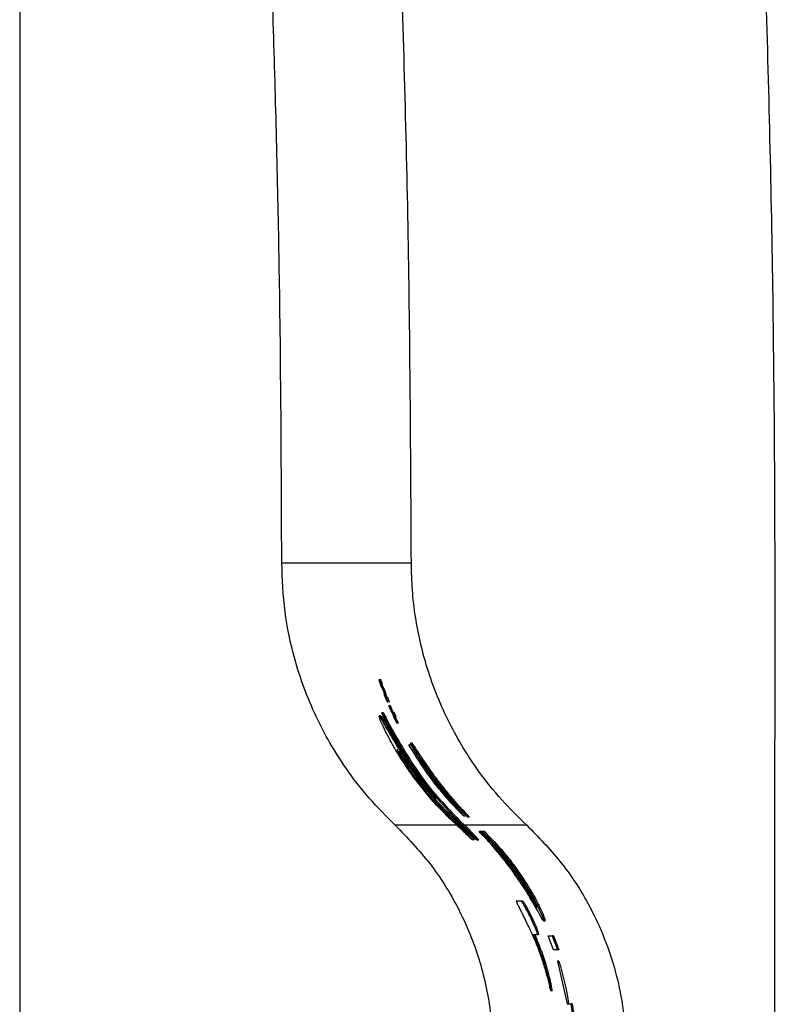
# Paper-space layout '1012-790 Hybird Padfoot' of a CAD drawing. Header units: millimetres. Extents: x 51 to 2966, y 67 to 3970.
# Tile 52 of 110: x 51 to 166, y 3390 to 3539. Entities that reach past the tile are written whole.
import ezdxf

# ---------------------------------------------------------------- set-up
doc = ezdxf.new("R2010")
doc.units = ezdxf.units.MM

psp = doc.layouts.new('1012-790 Hybird Padfoot')

# ---------------------------------------------------------------- linework, layer by layer
at = {"color": 7, "linetype": 'Continuous', "lineweight": 25}
for p, q in [((51.3, 3751.03), (51.3, 2867.03)), ((91.04, 3457.06), (110.69, 3457.06)), ((105.74, 3439.32), (106.12, 3438.25)), ((105.88, 3439.32), (105.74, 3439.32)), ((106.11, 3438.67), (105.88, 3439.32)), ((106.09, 3439.32), (105.88, 3439.32)), ((106.36, 3437.98), (105.99, 3438.67)), ((105.99, 3438.67), (106.11, 3438.67)), ((106.32, 3438.67), (106.11, 3438.67)), ((106.12, 3438.25), (106.44, 3437.65)), ((106.57, 3437.98), (106.21, 3438.67)), ((106.57, 3437.98), (106.36, 3437.98)), ((106.61, 3437.31), (106.36, 3437.98)), ((106.44, 3437.65), (106.56, 3437.07)), ((106.83, 3437.31), (106.57, 3437.98)), ((106.56, 3437.07), (107, 3435.98)), ((106.76, 3436.64), (106.61, 3437.31)), ((106.83, 3437.31), (106.61, 3437.31)), ((106.88, 3436.64), (106.76, 3436.64)), ((106.98, 3436.64), (106.83, 3437.31)), ((107.1, 3436.64), (106.88, 3436.64)), ((107, 3435.98), (107.15, 3435.98)), ((107.37, 3435.98), (107.1, 3436.64)), ((107.37, 3435.98), (107.15, 3435.98)), ((107.26, 3435.38), (108.47, 3432.75)), ((107.28, 3435.38), (107.26, 3435.38)), ((107.72, 3434.39), (107.28, 3435.38)), ((107.5, 3435.38), (107.28, 3435.38)), ((107.94, 3434.39), (107.5, 3435.38)), ((107.84, 3434.39), (107.72, 3434.39)), ((108.14, 3433.74), (107.84, 3434.39)), ((108.06, 3434.39), (107.84, 3434.39)), ((108.37, 3433.74), (108.06, 3434.39)), ((106.04, 3433.85), (105.82, 3433.85)), ((106.44, 3434.33), (106.22, 3434.33)), ((108.5, 3432.75), (108.02, 3433.74)), ((108.02, 3433.74), (108.14, 3433.74)), ((108.37, 3433.74), (108.14, 3433.74)), ((108.72, 3432.75), (108.24, 3433.74)), ((107.7, 3431.91), (107.47, 3431.91)), ((108.47, 3432.75), (108.5, 3432.75)), ((108.72, 3432.75), (108.5, 3432.75)), ((111.13, 3428.22), (110.31, 3429.49)), ((110.54, 3429.49), (110.31, 3429.49)), ((110.78, 3429.74), (110.55, 3429.74)), ((111.5, 3424.48), (111.25, 3424.48)), ((113.28, 3425.21), (115.82, 3421.88)), ((114.02, 3425.02), (113.77, 3425.02)), ((114.78, 3420.56), (114.51, 3420.56)), ((117.7, 3418.02), (118.62, 3417.13)), ((117.99, 3418.02), (117.7, 3418.02)), ((117.99, 3418.02), (118.76, 3417.28)), ((118.57, 3419.12), (119.24, 3418.51)), ((118.63, 3418.69), (118.91, 3418.69)), ((119.52, 3418.51), (119.24, 3418.51)), ((118.01, 3417.13), (117.75, 3417.13)), ((117.85, 3417.28), (118.01, 3417.13)), ((118.14, 3417.28), (117.85, 3417.28)), ((118.14, 3417.28), (118.14, 3417.28)), ((118.62, 3417.13), (118.39, 3417.13)), ((118.39, 3417.13), (118.93, 3416.64)), ((128.17, 3417.28), (118.76, 3417.28)), ((120.25, 3415.08), (119.98, 3415.08)), ((120.94, 3415), (120.66, 3415)), ((120.95, 3416.33), (121.03, 3416.33)), ((121.03, 3416.33), (121.15, 3416.22)), ((121.31, 3416.33), (121.03, 3416.33)), ((121.43, 3416.22), (121.15, 3416.22)), ((121.31, 3416.33), (121.43, 3416.22)), ((121.39, 3416.33), (121.47, 3416.33)), ((121.76, 3416.33), (121.47, 3416.33)), ((127.36, 3405.75), (126.6, 3405.75)), ((127.59, 3405.75), (127.36, 3405.75)), ((129.02, 3403.22), (128.8, 3403.22)), ((130.73, 3402.8), (130.95, 3402.8)), ((129.21, 3400.71), (129.8, 3400.71)), ((130.02, 3400.71), (129.8, 3400.71)), ((132.22, 3398.41), (131.43, 3400.52)), ((131.43, 3400.52), (132.04, 3400.52)), ((132.04, 3400.52), (132.83, 3398.41)), ((132.26, 3400.52), (132.04, 3400.52)), ((132.26, 3400.52), (133.05, 3398.41)), ((132.83, 3398.41), (132.22, 3398.41)), ((133.05, 3398.41), (132.83, 3398.41)), ((132.79, 3396.65), (132.86, 3396.65)), ((132.86, 3396.65), (134.33, 3390.2)), ((133.07, 3396.65), (132.86, 3396.65)), ((131.65, 3394.22), (131.44, 3394.22)), ((132.03, 3392.18), (131.82, 3392.18)), ((134.33, 3390.2), (134.88, 3390.2)), ((134.88, 3390.2), (135.16, 3388.1)), ((135.08, 3390.2), (134.88, 3390.2)), ((135.08, 3390.2), (135.36, 3388.1))]:
    psp.add_line(p, q, dxfattribs=at)
at = {"color": 8, "linetype": 'Continuous', "lineweight": 25}
psp.add_line((117.59, 3417.28), (108.24, 3417.28), dxfattribs=at)
at = {"color": 7, "linetype": 'Continuous', "lineweight": 25}
for points, knots in [([(165.81, 3373.9), (165.8, 3389.95), (165.79, 3422.04), (165.91, 3470.18), (165.28, 3518.32), (163.79, 3565.6), (161.53, 3612), (158.51, 3657.53), (154.78, 3703.02), (151.65, 3733.29), (150.08, 3748.43)], [0, 0, 0, 0, 0.128338, 0.256675, 0.385018, 0.513402, 0.634981, 0.756561, 0.87828, 1, 1, 1, 1]), ([(91.04, 3457.06), (90.99, 3468.87), (90.9, 3492.48), (90.15, 3527.9), (88.96, 3563.3), (87.29, 3598.59), (85.15, 3633.77), (82.53, 3668.84), (79.48, 3703.88), (77.04, 3727.2), (75.83, 3738.87)], [0, 0, 0, 0, 0.125444, 0.25091, 0.376354, 0.50182, 0.62632, 0.75082, 0.87541, 1, 1, 1, 1]), ([(110.69, 3457.06), (110.6, 3473.11), (110.43, 3505.21), (109.07, 3552.78), (106.94, 3599.78), (103.97, 3646.19), (100.24, 3692.57), (97.06, 3723.43), (95.47, 3738.87)], [0, 0, 0, 0, 0.170501, 0.34106, 0.505665, 0.670322, 0.835135, 1, 1, 1, 1]), ([(108.24, 3417.28), (106.9, 3418.62), (104.19, 3421.32), (100.95, 3425.56), (98.29, 3429.74), (96.17, 3433.8), (94.37, 3438.07), (92.68, 3443.35), (91.33, 3449.69), (91.14, 3454.59), (91.04, 3457.06)], [0, 0, 0, 0, 0.1277577, 0.2569272, 0.3587995, 0.4606727, 0.5655036, 0.6703362, 0.8336704, 1, 1, 1, 1]), ([(128.17, 3417.28), (126.89, 3418.54), (124.3, 3421.07), (121.13, 3425.06), (118.52, 3428.99), (116.39, 3432.81), (114.56, 3436.87), (112.66, 3442.18), (111.42, 3447.59), (110.78, 3452.95), (110.72, 3455.69), (110.69, 3457.06)], [0, 0, 0, 0, 0.124672, 0.250588, 0.347773, 0.444954, 0.545027, 0.645096, 0.820064, 0.910033, 1, 1, 1, 1]), ([(107.83, 3429.53), (107.6, 3429.95), (107.14, 3430.79), (106.43, 3432.21), (105.92, 3433.4), (105.79, 3433.83), (105.81, 3433.85), (105.82, 3433.85)], [0, 0, 0, 0, 0.177186, 0.35381, 0.673717, 0.948996, 1, 1, 1, 1]), ([(105.82, 3433.85), (105.89, 3433.77), (106.03, 3433.6), (106.78, 3432.22), (107.7, 3430.61), (109.1, 3428.3), (111.1, 3425.35), (112.77, 3423.32), (113.6, 3422.3)], [0, 0, 0, 0, 0.135709, 0.272017, 0.39523, 0.519034, 0.75988, 1, 1, 1, 1]), ([(106.04, 3433.85), (106.11, 3433.77), (106.25, 3433.6), (107, 3432.22), (107.93, 3430.62), (108.9, 3428.98), (109.64, 3427.93), (109.96, 3427.48)], [0, 0, 0, 0, 0.2202968, 0.4415692, 0.6416447, 0.8426771, 1, 1, 1, 1]), ([(106.22, 3434.33), (106.24, 3434.3), (106.28, 3434.25), (106.49, 3433.85), (106.79, 3433.25), (107.13, 3432.58), (107.37, 3432.11), (107.47, 3431.91)], [0, 0, 0, 0, 0.203298, 0.408939, 0.590492, 0.831761, 1, 1, 1, 1]), ([(107.65, 3431.29), (107.38, 3431.81), (106.94, 3432.65), (106.49, 3433.62), (106.29, 3434.1), (106.22, 3434.3), (106.22, 3434.32), (106.22, 3434.33)], [0, 0, 0, 0, 0.390765, 0.630777, 0.764153, 0.897981, 1, 1, 1, 1]), ([(106.44, 3434.33), (106.46, 3434.3), (106.51, 3434.25), (106.71, 3433.85), (107.01, 3433.26), (107.35, 3432.58), (107.6, 3432.11), (107.7, 3431.91)], [0, 0, 0, 0, 0.203086, 0.408497, 0.589935, 0.831186, 1, 1, 1, 1]), ([(107.47, 3431.91), (108.89, 3429.44), (111.04, 3425.69), (114.65, 3421.17), (116.69, 3419.07), (117.7, 3418.02)], [0, 0, 0, 0, 0.493536, 0.746769, 1, 1, 1, 1]), ([(107.7, 3431.91), (109.13, 3429.43), (111.29, 3425.69), (114.92, 3421.17), (116.97, 3419.07), (117.99, 3418.02)], [0, 0, 0, 0, 0.493461, 0.746729, 1, 1, 1, 1]), ([(114.43, 3421.37), (113.17, 3422.92), (110.63, 3426.04), (108.65, 3429.53), (107.65, 3431.29)], [0, 0, 0, 0, 0.496975, 1, 1, 1, 1]), ([(111.03, 3424.59), (110.54, 3425.28), (109.71, 3426.44), (108.65, 3428.11), (108.1, 3429.06), (107.83, 3429.53)], [0, 0, 0, 0, 0.424169, 0.709578, 1, 1, 1, 1]), ([(111.92, 3424.1), (111.4, 3424.79), (110.34, 3426.19), (109.24, 3427.8), (108.64, 3428.68), (108.55, 3428.77), (108.51, 3428.81)], [0, 0, 0, 0, 0.3269338, 0.6559318, 0.8600195, 1, 1, 1, 1]), ([(108.51, 3428.81), (108.51, 3428.78), (108.52, 3428.71), (108.85, 3428.1), (109.41, 3427.16), (110.23, 3425.9), (110.91, 3424.95), (111.25, 3424.48)], [0, 0, 0, 0, 0.178794, 0.35911, 0.525458, 0.766744, 1, 1, 1, 1]), ([(110.31, 3429.49), (110.72, 3428.76), (111.18, 3427.98), (111.96, 3426.76), (112.23, 3426.35), (112.79, 3425.53), (113.08, 3425.13), (113.67, 3424.32), (113.97, 3423.92), (114.57, 3423.15), (114.88, 3422.77), (115.49, 3422.03), (115.8, 3421.67), (116.41, 3420.97), (116.72, 3420.63), (117.02, 3420.31)], [0, 0, 0, 0, 0.25, 0.25, 0.375, 0.375, 0.5, 0.5, 0.625, 0.625, 0.75, 0.75, 0.875, 0.875, 1, 1, 1, 1]), ([(113.77, 3425.02), (113.36, 3425.58), (112.98, 3426.13), (112.44, 3426.93), (112.26, 3427.19), (111.93, 3427.69), (111.77, 3427.93), (111.48, 3428.38), (111.34, 3428.59), (111.09, 3428.97), (110.99, 3429.13), (110.8, 3429.41), (110.73, 3429.52), (110.61, 3429.68), (110.57, 3429.73), (110.53, 3429.75), (110.53, 3429.73), (110.58, 3429.62), (110.62, 3429.53), (110.74, 3429.28), (110.81, 3429.13), (111.01, 3428.78), (111.12, 3428.58), (111.37, 3428.14), (111.52, 3427.9), (111.82, 3427.4), (111.98, 3427.14), (112.33, 3426.6), (112.51, 3426.33), (112.88, 3425.77), (113.08, 3425.49), (113.28, 3425.21)], [0, 0, 0, 0, 0.125, 0.125, 0.1875, 0.1875, 0.25, 0.25, 0.3125, 0.3125, 0.375, 0.375, 0.4375, 0.4375, 0.5, 0.5, 0.5625, 0.5625, 0.625, 0.625, 0.6875, 0.6875, 0.75, 0.75, 0.8125, 0.8125, 0.875, 0.875, 0.9375, 0.9375, 1, 1, 1, 1]), ([(114.02, 3425.02), (113.52, 3425.73), (112.64, 3426.97), (111.61, 3428.54), (111.01, 3429.45), (110.76, 3429.82), (110.78, 3429.73), (110.78, 3429.73)], [0, 0, 0, 0, 0.309844, 0.54535, 0.782129, 0.987049, 1, 1, 1, 1]), ([(115.98, 3421.56), (115.42, 3422.23), (114.28, 3423.57), (112.66, 3425.79), (111.64, 3427.37), (111.21, 3428.08), (111.13, 3428.22)], [0, 0, 0, 0, 0.327999, 0.6623, 0.933289, 1, 1, 1, 1]), ([(113.52, 3424.97), (113.23, 3425.39), (112.73, 3426.1), (112.18, 3426.97), (111.87, 3427.5), (111.79, 3427.68), (111.89, 3427.57), (112.14, 3427.22), (112.54, 3426.65), (113.1, 3425.84), (113.56, 3425.21), (113.81, 3424.86)], [0, 0, 0, 0, 0.156941, 0.270282, 0.384283, 0.482297, 0.570814, 0.65989, 0.757066, 0.868499, 1, 1, 1, 1]), ([(117.75, 3417.13), (117.31, 3417.53), (116.44, 3418.35), (114.82, 3419.99), (112.97, 3422.05), (111.69, 3423.74), (111.03, 3424.59)], [0, 0, 0, 0, 0.198903, 0.403248, 0.696632, 1, 1, 1, 1]), ([(111.25, 3424.48), (111.81, 3423.76), (112.79, 3422.48), (113.9, 3421.22), (114.37, 3420.72), (114.51, 3420.56)], [0, 0, 0, 0, 0.474359, 0.839926, 1, 1, 1, 1]), ([(111.5, 3424.48), (112.06, 3423.76), (113.05, 3422.48), (114.17, 3421.22), (114.64, 3420.72), (114.78, 3420.56)], [0, 0, 0, 0, 0.4757352, 0.8420914, 1, 1, 1, 1]), ([(118.39, 3417.13), (117.38, 3418.09), (115.73, 3419.66), (113.62, 3421.99), (112.49, 3423.4), (111.92, 3424.1)], [0, 0, 0, 0, 0.444901, 0.722118, 1, 1, 1, 1]), ([(116.66, 3420.98), (116.13, 3421.61), (115.06, 3422.88), (114.04, 3424.27), (113.52, 3424.97)], [0, 0, 0, 0, 0.495717, 1, 1, 1, 1]), ([(119.24, 3418.51), (118.28, 3419.5), (117.34, 3420.53), (115.97, 3422.16), (115.52, 3422.72), (114.63, 3423.85), (114.19, 3424.43), (113.77, 3425.02)], [0, 0, 0, 0, 0.5, 0.5, 0.75, 0.75, 1, 1, 1, 1]), ([(113.81, 3424.86), (114.38, 3424.1), (115.53, 3422.57), (117.15, 3420.66), (118.18, 3419.55), (118.57, 3419.12)], [0, 0, 0, 0, 0.373512, 0.757056, 1, 1, 1, 1]), ([(119.52, 3418.51), (118.78, 3419.29), (117.28, 3420.88), (115.44, 3423.11), (114.39, 3424.52), (114.02, 3425.02)], [0, 0, 0, 0, 0.388155, 0.785161, 1, 1, 1, 1]), ([(113.6, 3422.3), (113.72, 3422.16), (113.93, 3421.92), (114.2, 3421.61), (114.35, 3421.45), (114.43, 3421.37)], [0, 0, 0, 0, 0.441859, 0.72075, 1, 1, 1, 1]), ([(115.82, 3421.88), (116.01, 3421.65), (116.31, 3421.29), (116.6, 3420.94), (116.71, 3420.79), (116.68, 3420.81), (116.52, 3420.96), (116.28, 3421.23), (116.07, 3421.46), (115.98, 3421.56)], [0, 0, 0, 0, 0.225219, 0.36427, 0.504304, 0.623478, 0.736125, 0.890178, 1, 1, 1, 1]), ([(118.63, 3418.71), (118.63, 3418.72), (118.64, 3418.74), (118.33, 3419.09), (117.69, 3419.79), (117.04, 3420.54), (116.66, 3420.98)], [0, 0, 0, 0, 0.161171, 0.353502, 0.621765, 1, 1, 1, 1]), ([(114.51, 3420.56), (114.68, 3420.4), (115, 3420.06), (115.41, 3419.67), (115.92, 3419.17), (116.51, 3418.58), (117.17, 3417.93), (117.62, 3417.49), (117.85, 3417.28)], [0, 0, 0, 0, 0.1980172, 0.396586, 0.5824342, 0.7213973, 0.86033, 1, 1, 1, 1]), ([(114.78, 3420.56), (114.95, 3420.4), (115.28, 3420.06), (115.69, 3419.67), (116.2, 3419.17), (116.8, 3418.58), (117.46, 3417.93), (117.91, 3417.49), (118.14, 3417.28)], [0, 0, 0, 0, 0.197657, 0.395869, 0.581934, 0.721167, 0.860354, 1, 1, 1, 1]), ([(117.02, 3420.31), (117.34, 3419.97), (117.9, 3419.38), (118.46, 3418.84), (118.58, 3418.74), (118.64, 3418.7)], [0, 0, 0, 0, 0.427409, 0.739417, 1, 1, 1, 1]), ([(108.24, 3417.28), (110.05, 3415.4), (113.73, 3411.59), (117.91, 3404.85), (121.01, 3397.49), (122.55, 3390.72), (123.11, 3384.78), (122.99, 3381.51), (122.93, 3379.87)], [0, 0, 0, 0, 0.188151, 0.381763, 0.569917, 0.763536, 0.881122, 1, 1, 1, 1]), ([(117.75, 3417.13), (118.04, 3416.86), (118.63, 3416.32), (119.41, 3415.57), (119.88, 3415.13), (119.96, 3415.09), (119.98, 3415.08)], [0, 0, 0, 0, 0.250136, 0.508847, 0.863025, 1, 1, 1, 1]), ([(119.98, 3415.08), (119.97, 3415.1), (119.94, 3415.14), (119.66, 3415.47), (119.2, 3415.95), (118.64, 3416.53), (118.18, 3416.96), (118.01, 3417.13)], [0, 0, 0, 0, 0.231108, 0.388434, 0.545334, 0.821992, 1, 1, 1, 1]), ([(120.25, 3415.08), (120.24, 3415.1), (120.22, 3415.14), (119.93, 3415.47), (119.48, 3415.95), (118.88, 3416.58), (118.37, 3417.06), (118.14, 3417.28)], [0, 0, 0, 0, 0.220367, 0.370447, 0.520145, 0.782424, 1, 1, 1, 1]), ([(120.66, 3415), (120.65, 3415.02), (120.63, 3415.06), (120.33, 3415.4), (119.8, 3415.98), (119.17, 3416.6), (118.74, 3417.02), (118.62, 3417.13)], [0, 0, 0, 0, 0.169303, 0.339865, 0.567566, 0.880106, 1, 1, 1, 1]), ([(120.94, 3415), (120.93, 3415.02), (120.91, 3415.06), (120.6, 3415.4), (120.07, 3415.98), (119.41, 3416.66), (118.93, 3417.12), (118.76, 3417.28)], [0, 0, 0, 0, 0.161948, 0.325094, 0.542602, 0.839798, 1, 1, 1, 1]), ([(118.93, 3416.64), (119.29, 3416.3), (119.85, 3415.76), (120.44, 3415.19), (120.59, 3415.06), (120.66, 3415)], [0, 0, 0, 0, 0.461476, 0.72377, 1, 1, 1, 1]), ([(128.17, 3417.28), (129.93, 3415.5), (133.44, 3411.93), (137.18, 3406.2), (139.79, 3400.77), (141.51, 3395.83), (142.84, 3390.02), (143.4, 3383.35), (143.01, 3377.63), (142.41, 3374.45), (142.26, 3373.68)], [0, 0, 0, 0, 0.161847, 0.323619, 0.431878, 0.540511, 0.648722, 0.800082, 0.951442, 1, 1, 1, 1]), ([(121.47, 3416.33), (122.47, 3415.32), (123.95, 3413.81), (125.8, 3411.5), (127.34, 3409.38), (128.62, 3407.34), (129.55, 3405.61), (130.25, 3404.2), (130.72, 3403.05), (130.81, 3402.66), (130.49, 3403.14), (129.79, 3404.4), (128.68, 3406.34), (127.1, 3408.85), (124.98, 3411.82), (122.82, 3414.4), (121.43, 3415.84), (120.95, 3416.33)], [0, 0, 0, 0, 0.103762, 0.154174, 0.204536, 0.28599, 0.327167, 0.368306, 0.438947, 0.503071, 0.56554, 0.628997, 0.695647, 0.768368, 0.851103, 0.948312, 1, 1, 1, 1]), ([(121.15, 3416.22), (121.87, 3415.45), (123.35, 3413.89), (125.55, 3411.15), (127.34, 3408.59), (128.63, 3406.56), (129.47, 3405.16), (129.66, 3404.9), (129.75, 3404.79)], [0, 0, 0, 0, 0.1951179, 0.4007152, 0.5753864, 0.7225213, 0.8703814, 1, 1, 1, 1]), ([(121.43, 3416.22), (122.15, 3415.45), (123.61, 3413.89), (125.8, 3411.14), (127.56, 3408.62), (128.79, 3406.67), (129.22, 3405.95), (129.41, 3405.65)], [0, 0, 0, 0, 0.2353242, 0.481705, 0.691816, 0.8690798, 1, 1, 1, 1]), ([(129.74, 3404.82), (129.75, 3404.85), (129.77, 3404.9), (129.39, 3405.73), (128.69, 3407.05), (127.62, 3408.83), (126.14, 3410.99), (124.19, 3413.45), (122.55, 3415.2), (121.66, 3416.07), (121.51, 3416.22)], [0, 0, 0, 0, 0.096243, 0.208724, 0.32426, 0.449528, 0.592347, 0.761188, 0.960996, 1, 1, 1, 1]), ([(121.76, 3416.33), (122.75, 3415.32), (124.22, 3413.8), (126.06, 3411.49), (127.59, 3409.37), (128.86, 3407.33), (129.79, 3405.6), (130.47, 3404.21), (130.96, 3403.03), (130.96, 3402.89), (130.95, 3402.82)], [0, 0, 0, 0, 0.208339, 0.309135, 0.409835, 0.573038, 0.655536, 0.73796, 0.879678, 1, 1, 1, 1]), ([(126.6, 3405.75), (126.6, 3405.72), (126.6, 3405.68), (126.84, 3405.18), (127.13, 3404.6), (127.41, 3404.03), (127.58, 3403.69), (127.63, 3403.59)], [0, 0, 0, 0, 0.343129, 0.539809, 0.737679, 0.916028, 1, 1, 1, 1]), ([(128.8, 3403.22), (128.6, 3403.62), (128.29, 3404.26), (127.87, 3405.01), (127.57, 3405.51), (127.41, 3405.73), (127.38, 3405.75), (127.36, 3405.75)], [0, 0, 0, 0, 0.243384, 0.389019, 0.566276, 0.822668, 1, 1, 1, 1]), ([(129.02, 3403.22), (128.83, 3403.62), (128.51, 3404.26), (128.1, 3405.01), (127.8, 3405.51), (127.64, 3405.73), (127.6, 3405.75), (127.59, 3405.75)], [0, 0, 0, 0, 0.242871, 0.388348, 0.56548, 0.821607, 1, 1, 1, 1]), ([(127.63, 3403.59), (127.73, 3403.39), (127.89, 3403.06), (128.11, 3402.59), (128.38, 3402.04), (128.83, 3401.12), (129.46, 3399.71), (130.21, 3397.78), (130.73, 3396.2), (131.01, 3395.22), (131.09, 3394.94)], [0, 0, 0, 0, 0.055584, 0.09168, 0.12837, 0.260378, 0.524401, 0.72099, 0.917895, 1, 1, 1, 1]), ([(129.8, 3400.71), (129.81, 3400.75), (129.82, 3400.8), (129.62, 3401.36), (129.38, 3401.95), (129.09, 3402.6), (128.89, 3403.03), (128.8, 3403.22)], [0, 0, 0, 0, 0.355149, 0.524535, 0.694191, 0.86321, 1, 1, 1, 1]), ([(130.02, 3400.71), (130.02, 3400.75), (130.03, 3400.8), (129.83, 3401.36), (129.6, 3401.95), (129.31, 3402.6), (129.11, 3403.03), (129.02, 3403.22)], [0, 0, 0, 0, 0.355529, 0.524948, 0.694635, 0.863664, 1, 1, 1, 1]), ([(131.44, 3394.22), (131.28, 3394.82), (130.87, 3396.35), (130.14, 3398.45), (129.52, 3399.95), (129.21, 3400.71)], [0, 0, 0, 0, 0.246837, 0.621378, 1, 1, 1, 1]), ([(131.65, 3394.22), (131.49, 3394.82), (131.08, 3396.35), (130.36, 3398.45), (129.73, 3399.95), (129.42, 3400.71)], [0, 0, 0, 0, 0.246932, 0.621427, 1, 1, 1, 1]), ([(131.09, 3394.94), (131.24, 3394.4), (131.46, 3393.59), (131.68, 3392.62), (131.78, 3392.25), (131.81, 3392.19), (131.82, 3392.18), (131.82, 3392.18)], [0, 0, 0, 0, 0.446083, 0.680811, 0.812033, 0.971293, 1, 1, 1, 1]), ([(131.82, 3392.18), (131.82, 3392.21), (131.83, 3392.29), (131.75, 3392.78), (131.64, 3393.36), (131.52, 3393.88), (131.46, 3394.16), (131.44, 3394.22)], [0, 0, 0, 0, 0.269364, 0.507578, 0.731669, 0.95052, 1, 1, 1, 1]), ([(132.03, 3392.18), (132.03, 3392.21), (132.03, 3392.29), (131.96, 3392.78), (131.85, 3393.36), (131.73, 3393.88), (131.66, 3394.16), (131.65, 3394.22)], [0, 0, 0, 0, 0.26939, 0.5076698, 0.7317972, 0.950604, 1, 1, 1, 1])]:
    psp.add_open_spline(points, degree=3, knots=knots, dxfattribs=at)
for points in [[(106.32, 3438.67), (106.25, 3438.88), (106.17, 3439.1), (106.09, 3439.32)], [(107.15, 3435.98), (107.06, 3436.2), (106.97, 3436.42), (106.88, 3436.64)], [(121.51, 3416.22), (121.47, 3416.26), (121.43, 3416.3), (121.39, 3416.33)], [(133.07, 3396.65), (133.71, 3394.54), (134.2, 3392.39), (134.53, 3390.2)]]:
    psp.add_open_spline(points, degree=3, dxfattribs=at)

doc.saveas('drawing.dxf')
